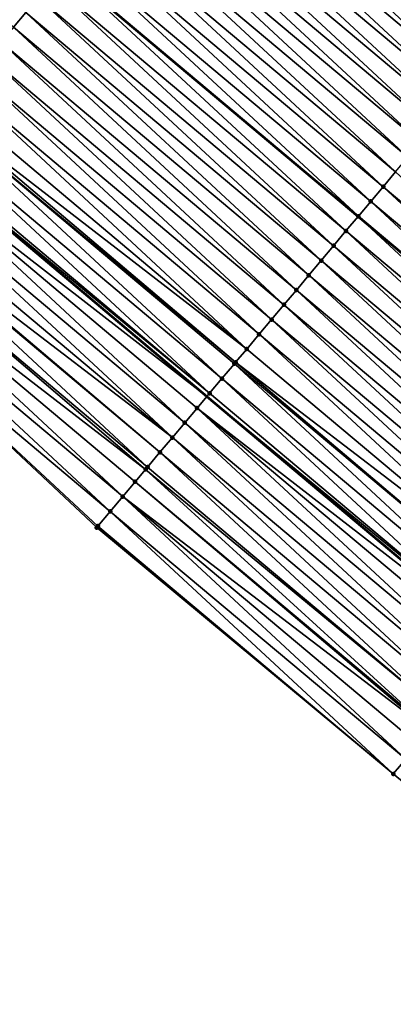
# Model space of a CAD drawing. Header units: feet. Extents: x 2017353 to 2024169, y 808050 to 818690.
# Tile 144 of 256: x 2018108 to 2018128, y 817945 to 817997. Entities that reach past the tile are written whole.
import ezdxf

# ---------------------------------------------------------------- set-up
doc = ezdxf.new("R2010")
doc.units = ezdxf.units.FT
doc.header["$MEASUREMENT"] = 0
for name, color, linetype, lineweight in [('EP_Travel Lane', 172, 'Continuous', 53), ('SB-Road Shots', 141, 'Continuous', 100), ('SB-Road X-Section', 40, 'Continuous', 13), ('STRIPING', 60, 'Continuous', 53)]:
    doc.layers.add(name, color=color, linetype=linetype, lineweight=lineweight)
doc.layers.add('I-77-MM15-17_SB-Surface-BORDER', color=7, linetype='Continuous')
doc.layers.add('I-77-MM15-17_SB-Surface-TIN', color=7, linetype='Continuous')

msp = doc.modelspace()

# ---------------------------------------------------------------- linework, layer by layer
at = {"layer": 'EP_Travel Lane'}
msp.add_polyline3d([(2018041.524072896, 818041.3556089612, 271.0125532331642), (2018056.825192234, 818028.4776737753, 270.8231265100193), (2018072.126455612, 818015.5996173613, 270.6583579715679), (2018087.427726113, 818002.7215549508, 270.4948171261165), (2018102.729067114, 817989.843433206, 270.3433342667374), (2018118.038776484, 817976.9568241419, 270.1925232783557), (2018133.338704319, 817964.0772157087, 270.0234909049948), (2018148.6387414, 817951.1975153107, 269.8713032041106), (2018163.938619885, 817938.3179484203, 269.6946454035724), (2018179.238393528, 817925.4384697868, 269.5018210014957), (2018194.53818175, 817912.5589788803, 269.3112454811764), (2018209.837923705, 817899.6795269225, 269.1135293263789), (2018225.13787068, 817886.7999023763, 268.9474481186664)], dxfattribs=at)
at = {"layer": 'I-77-MM15-17_SB-Surface-BORDER', "color": 3, "linetype": 'Continuous', "lineweight": -3}
msp.add_polyline3d([(2018220.243043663, 817880.9720468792, 268.7800545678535), (2018206.198594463, 817895.34662863, 268.9782584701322), (2018189.633601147, 817906.7200283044, 269.1042343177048), (2018174.617642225, 817919.9372636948, 269.3187057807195), (2018158.407874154, 817931.7333809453, 269.4734421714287), (2018143.185856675, 817944.705312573, 269.6783968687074), (2018127.700000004, 817957.3639972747, 269.8072379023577), (2018112.318654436, 817970.1468707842, 269.9581315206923), (2018097.700681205, 817983.8711733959, 270.1497432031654), (2018082.399438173, 817996.7492125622, 270.3180127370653), (2018067.098109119, 818009.6273241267, 270.4715359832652), (2018052.689475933, 818023.5656781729, 270.6611741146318)], dxfattribs=at)
at = {"layer": 'I-77-MM15-17_SB-Surface-TIN', "color": 128, "linetype": 'Continuous', "lineweight": -3}
for points in [[(2018108.005528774, 817996.1108679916, 270.5015100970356), (2018108.64957406, 817996.8758553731, 270.5221795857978), (2018093.34827024, 818009.7539457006, 270.6800331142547)], [(2018132.963915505, 817994.7274977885, 270.6592264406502), (2018118.303282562, 818008.3424481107, 270.8267845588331), (2018117.666224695, 818007.5856647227, 270.8143988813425)], [(2018118.310222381, 818008.3506921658, 270.8269194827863), (2018118.303282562, 818008.3424481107, 270.8267845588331), (2018133.600061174, 817995.4850118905, 270.6726810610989)], [(2018132.963915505, 817994.7274977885, 270.6592264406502), (2018133.600061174, 817995.4850118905, 270.6726810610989), (2018118.303282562, 818008.3424481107, 270.8267845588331)], [(2018133.612219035, 817995.4994907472, 270.6728296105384), (2018118.437699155, 818008.5021497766, 270.8274175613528), (2018118.310222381, 818008.3506921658, 270.8269194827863)], [(2018133.607009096, 817995.4932853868, 270.6728280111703), (2018118.310222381, 818008.3506921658, 270.8269194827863), (2018133.600061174, 817995.4850118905, 270.6726810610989)], [(2018133.607009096, 817995.4932853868, 270.6728280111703), (2018133.612219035, 817995.4994907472, 270.6728296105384), (2018118.310222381, 818008.3506921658, 270.8269194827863)], [(2018133.612219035, 817995.4994907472, 270.6728296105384), (2018134.249989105, 817996.2591683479, 270.6689279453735), (2018118.437699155, 818008.5021497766, 270.8274175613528)], [(2018132.320757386, 817993.9617643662, 270.6356821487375), (2018117.666224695, 818007.5856647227, 270.8143988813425), (2018117.02217561, 818006.8206805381, 270.793079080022)], [(2018132.320757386, 817993.9617643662, 270.6356821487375), (2018132.963915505, 817994.7274977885, 270.6592264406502), (2018117.666224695, 818007.5856647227, 270.8143988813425)], [(2018131.677609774, 817993.1960221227, 270.6137567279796), (2018117.02217561, 818006.8206805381, 270.793079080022), (2018116.378109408, 818006.0557107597, 270.7688289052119)], [(2018131.677609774, 817993.1960221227, 270.6137567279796), (2018132.320757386, 817993.9617643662, 270.6356821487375), (2018117.02217561, 818006.8206805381, 270.793079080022)], [(2018131.034474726, 817992.4302693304, 270.5937673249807), (2018116.378109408, 818006.0557107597, 270.7688289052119), (2018115.734055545, 818005.2907305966, 270.7466911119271)], [(2018131.034474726, 817992.4302693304, 270.5937673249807), (2018131.677609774, 817993.1960221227, 270.6137567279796), (2018116.378109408, 818006.0557107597, 270.7688289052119)], [(2018130.391347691, 817991.6645098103, 270.5750126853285), (2018115.734055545, 818005.2907305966, 270.7466911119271), (2018115.090016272, 818004.5257381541, 270.7270510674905)], [(2018130.391347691, 817991.6645098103, 270.5750126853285), (2018131.034474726, 817992.4302693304, 270.5937673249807), (2018115.734055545, 818005.2907305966, 270.7466911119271)], [(2018129.74824839, 817990.8987270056, 270.5605313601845), (2018115.090016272, 818004.5257381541, 270.7270510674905), (2018114.445983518, 818003.7607402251, 270.7085269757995)], [(2018129.74824839, 817990.8987270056, 270.5605313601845), (2018130.391347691, 817991.6645098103, 270.5750126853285), (2018115.090016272, 818004.5257381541, 270.7270510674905)], [(2018129.105127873, 817990.1329620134, 270.5427809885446), (2018114.445983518, 818003.7607402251, 270.7085269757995), (2018113.801948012, 818002.9957446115, 270.6895319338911)], [(2018129.105127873, 817990.1329620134, 270.5427809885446), (2018129.74824839, 817990.8987270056, 270.5605313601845), (2018114.445983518, 818003.7607402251, 270.7085269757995)], [(2018128.461998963, 817989.3672040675, 270.5237373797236), (2018113.801948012, 818002.9957446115, 270.6895319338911), (2018113.157918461, 818002.2307439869, 270.6715561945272)], [(2018128.461998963, 817989.3672040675, 270.5237373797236), (2018129.105127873, 817990.1329620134, 270.5427809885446), (2018113.801948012, 818002.9957446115, 270.6895319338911)], [(2018127.818846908, 817988.6014655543, 270.5011273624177), (2018113.157918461, 818002.2307439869, 270.6715561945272), (2018112.513868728, 818001.4657603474, 270.6501254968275)], [(2018127.818846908, 817988.6014655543, 270.5011273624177), (2018128.461998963, 817989.3672040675, 270.5237373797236), (2018113.157918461, 818002.2307439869, 270.6715561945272)], [(2018127.175690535, 817987.8357306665, 270.477852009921), (2018112.513868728, 818001.4657603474, 270.6501254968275), (2018111.869805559, 818000.7007880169, 270.6263944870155)], [(2018127.175690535, 817987.8357306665, 270.477852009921), (2018127.818846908, 817988.6014655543, 270.5011273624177), (2018112.513868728, 818001.4657603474, 270.6501254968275)], [(2018126.532524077, 817987.0700042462, 270.4530226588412), (2018111.869805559, 818000.7007880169, 270.6263944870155), (2018111.225759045, 817999.9358016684, 270.60551484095)], [(2018126.532524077, 817987.0700042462, 270.4530226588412), (2018127.175690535, 817987.8357306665, 270.477852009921), (2018111.869805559, 818000.7007880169, 270.6263944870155)], [(2018125.889340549, 817986.304292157, 270.4255631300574), (2018111.225759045, 817999.9358016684, 270.60551484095), (2018110.581745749, 817999.1707873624, 270.5903220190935)], [(2018125.889340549, 817986.304292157, 270.4255631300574), (2018126.532524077, 817987.0700042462, 270.4530226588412), (2018111.225759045, 817999.9358016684, 270.60551484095)], [(2018125.246213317, 817985.5385328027, 270.4067780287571), (2018110.573743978, 817999.1612827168, 270.5900871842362), (2018109.937710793, 817998.4057912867, 270.5714209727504)], [(2018110.581745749, 817999.1707873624, 270.5903220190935), (2018110.573743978, 817999.1612827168, 270.5900871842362), (2018125.881351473, 817986.2947797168, 270.4253297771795)], [(2018125.246213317, 817985.5385328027, 270.4067780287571), (2018125.881351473, 817986.2947797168, 270.4253297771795), (2018110.573743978, 817999.1612827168, 270.5900871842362)], [(2018125.889340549, 817986.304292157, 270.4255631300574), (2018110.581745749, 817999.1707873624, 270.5903220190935), (2018125.881351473, 817986.2947797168, 270.4253297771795)], [(2018124.603072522, 817984.7727848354, 270.3859031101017), (2018109.937710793, 817998.4057912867, 270.5714209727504), (2018109.293642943, 817997.6408228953, 270.5468886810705)], [(2018124.603072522, 817984.7727848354, 270.3859031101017), (2018125.246213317, 817985.5385328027, 270.4067780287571), (2018109.937710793, 817998.4057912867, 270.5714209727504)], [(2018123.959933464, 817984.0070354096, 270.365295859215), (2018109.293642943, 817997.6408228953, 270.5468886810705), (2018108.64957406, 817996.8758553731, 270.5221795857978)], [(2018123.959933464, 817984.0070354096, 270.365295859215), (2018124.603072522, 817984.7727848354, 270.3859031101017), (2018109.293642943, 817997.6408228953, 270.5468886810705)], [(2018123.316803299, 817983.241278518, 270.3460587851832), (2018108.64957406, 817996.8758553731, 270.5221795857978), (2018108.005528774, 817996.1108679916, 270.5015100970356)], [(2018123.316803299, 817983.241278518, 270.3460587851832), (2018123.959933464, 817984.0070354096, 270.365295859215), (2018108.64957406, 817996.8758553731, 270.5221795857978)], [(2018122.673684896, 817982.4755117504, 270.3286342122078), (2018108.005528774, 817996.1108679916, 270.5015100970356), (2018107.361500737, 817995.3458660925, 270.4837935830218)], [(2018122.673684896, 817982.4755117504, 270.3286342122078), (2018123.316803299, 817983.241278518, 270.3460587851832), (2018108.005528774, 817996.1108679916, 270.5015100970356)], [(2018122.030572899, 817981.7097396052, 270.3121965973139), (2018107.361500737, 817995.3458660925, 270.4837935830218), (2018106.71747802, 817994.5808597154, 270.4669879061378)], [(2018122.030572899, 817981.7097396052, 270.3121965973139), (2018122.673684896, 817982.4755117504, 270.3286342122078), (2018107.361500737, 817995.3458660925, 270.4837935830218)], [(2018121.38744986, 817980.9439767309, 270.2940575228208), (2018106.71747802, 817994.5808597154, 270.4669879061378), (2018106.073449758, 817993.8158580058, 270.4492328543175)], [(2018121.38744986, 817980.9439767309, 270.2940575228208), (2018122.030572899, 817981.7097396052, 270.3121965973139), (2018106.71747802, 817994.5808597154, 270.4669879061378)], [(2018120.744329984, 817980.1782112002, 270.276405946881), (2018106.073449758, 817993.8158580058, 270.4492328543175), (2018105.429419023, 817993.0508583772, 270.4310545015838)], [(2018120.744329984, 817980.1782112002, 270.276405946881), (2018121.38744986, 817980.9439767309, 270.2940575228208), (2018106.073449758, 817993.8158580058, 270.4492328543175)], [(2018120.101218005, 817979.4124390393, 270.2599712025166), (2018105.429419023, 817993.0508583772, 270.4310545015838), (2018104.785390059, 817992.2858572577, 270.413179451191)], [(2018120.101218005, 817979.4124390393, 270.2599712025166), (2018120.744329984, 817980.1782112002, 270.276405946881), (2018105.429419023, 817993.0508583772, 270.4310545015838)], [(2018120.101218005, 817979.4124390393, 270.2599712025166), (2018104.785390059, 817992.2858572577, 270.413179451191), (2018104.246582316, 817991.645858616, 270.3968018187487)], [(2018118.814946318, 817977.8809347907, 270.219747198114), (2018104.141350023, 817991.5208654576, 270.3934086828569), (2018103.497295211, 817990.7558860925, 270.3711085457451)], [(2018119.524372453, 817978.7255912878, 270.2437846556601), (2018104.246582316, 817991.645858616, 270.3968018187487), (2018104.141350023, 817991.5208654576, 270.3934086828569)], [(2018118.814946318, 817977.8809347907, 270.219747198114), (2018119.458093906, 817978.6466770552, 270.2416687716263), (2018104.141350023, 817991.5208654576, 270.3934086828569)], [(2018119.458093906, 817978.6466770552, 270.2416687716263), (2018119.524372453, 817978.7255912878, 270.2437846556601), (2018104.141350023, 817991.5208654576, 270.3934086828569)], [(2018119.524372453, 817978.7255912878, 270.2437846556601), (2018120.101218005, 817979.4124390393, 270.2599712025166), (2018104.246582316, 817991.645858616, 270.3968018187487)], [(2018118.171795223, 817977.1151954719, 270.1972850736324), (2018103.497295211, 817990.7558860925, 270.3711085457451), (2018102.853233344, 817989.9909126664, 270.3476003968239)], [(2018118.171795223, 817977.1151954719, 270.1972850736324), (2018118.814946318, 817977.8809347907, 270.219747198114), (2018103.497295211, 817990.7558860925, 270.3711085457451)], [(2018118.171795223, 817977.1151954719, 270.1972850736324), (2018102.853233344, 817989.9909126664, 270.3476003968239), (2018102.729067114, 817989.843433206, 270.3433342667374)], [(2018102.209179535, 817989.2259324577, 270.3254718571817), (2018118.038776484, 817976.9568241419, 270.1925232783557), (2018102.729067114, 817989.843433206, 270.3433342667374)], [(2018118.171795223, 817977.1151954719, 270.1972850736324), (2018102.729067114, 817989.843433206, 270.3433342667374), (2018118.038776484, 817976.9568241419, 270.1925232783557)], [(2018116.885482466, 817975.5837257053, 270.1507326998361), (2018102.209179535, 817989.2259324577, 270.3254718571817), (2018101.565134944, 817988.4609444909, 270.3049213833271)], [(2018117.528640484, 817976.3494592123, 270.1742614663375), (2018118.038776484, 817976.9568241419, 270.1925232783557), (2018102.209179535, 817989.2259324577, 270.3254718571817)], [(2018116.885482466, 817975.5837257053, 270.1507326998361), (2018117.528640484, 817976.3494592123, 270.1742614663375), (2018102.209179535, 817989.2259324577, 270.3254718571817)], [(2018116.242319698, 817974.8179961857, 270.1264720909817), (2018101.565134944, 817988.4609444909, 270.3049213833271), (2018100.921083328, 817987.6959624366, 270.2831682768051)], [(2018116.242319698, 817974.8179961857, 270.1264720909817), (2018116.885482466, 817975.5837257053, 270.1507326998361), (2018101.565134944, 817988.4609444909, 270.3049213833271)], [(2018142.492370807, 817974.976089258, 270.3077648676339), (2018127.818846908, 817988.6014655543, 270.5011273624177), (2018127.175690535, 817987.8357306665, 270.477852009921)], [(2018116.242319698, 817974.8179961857, 270.1264720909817), (2018100.921083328, 817987.6959624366, 270.2831682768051), (2018100.337596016, 817987.0029463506, 270.2609474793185)], [(2018141.849215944, 817974.2103531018, 270.2847230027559), (2018127.175690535, 817987.8357306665, 270.477852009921), (2018126.532524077, 817987.0700042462, 270.4530226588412)], [(2018141.849215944, 817974.2103531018, 270.2847230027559), (2018142.492370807, 817974.976089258, 270.3077648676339), (2018127.175690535, 817987.8357306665, 270.477852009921)], [(2018114.955975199, 817973.2865530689, 270.0750287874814), (2018100.277014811, 817986.9309946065, 270.258521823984), (2018099.632935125, 817986.1660361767, 270.2319632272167)], [(2018115.599149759, 817974.0522726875, 270.1011064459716), (2018100.337596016, 817987.0029463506, 270.2609474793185), (2018100.277014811, 817986.9309946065, 270.258521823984)], [(2018114.955975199, 817973.2865530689, 270.0750287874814), (2018115.599149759, 817974.0522726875, 270.1011064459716), (2018100.277014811, 817986.9309946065, 270.258521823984)], [(2018115.599149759, 817974.0522726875, 270.1011064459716), (2018116.242319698, 817974.8179961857, 270.1264720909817), (2018100.337596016, 817987.0029463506, 270.2609474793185)], [(2018141.206069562, 817973.4446098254, 270.2629878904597), (2018126.532524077, 817987.0700042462, 270.4530226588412), (2018125.889340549, 817986.304292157, 270.4255631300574)], [(2018141.206069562, 817973.4446098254, 270.2629878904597), (2018141.849215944, 817974.2103531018, 270.2847230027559), (2018126.532524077, 817987.0700042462, 270.4530226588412)], [(2018114.851600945, 817973.1622939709, 270.0706643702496), (2018099.632935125, 817986.1660361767, 270.2319632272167), (2018098.988849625, 817985.4010826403, 270.2044093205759)], [(2018114.851600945, 817973.1622939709, 270.0706643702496), (2018114.955975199, 817973.2865530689, 270.0750287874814), (2018099.632935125, 817986.1660361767, 270.2319632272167)], [(2018140.562918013, 817972.6788708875, 270.2404565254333), (2018125.881351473, 817986.2947797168, 270.4253297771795), (2018125.246213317, 817985.5385328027, 270.4067780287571)], [(2018125.889340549, 817986.304292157, 270.4255631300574), (2018125.881351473, 817986.2947797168, 270.4253297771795), (2018141.198080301, 817973.4350977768, 270.2627080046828)], [(2018140.562918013, 817972.6788708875, 270.2404565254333), (2018141.198080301, 817973.4350977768, 270.2627080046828), (2018125.881351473, 817986.2947797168, 270.4253297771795)], [(2018141.206069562, 817973.4446098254, 270.2629878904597), (2018125.889340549, 817986.304292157, 270.4255631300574), (2018141.198080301, 817973.4350977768, 270.2627080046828)], [(2018113.669589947, 817971.7551441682, 270.0173058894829), (2018098.988849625, 817985.4010826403, 270.2044093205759), (2018098.344763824, 817984.6361293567, 270.1768039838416)], [(2018113.669589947, 817971.7551441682, 270.0173058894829), (2018114.312789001, 817972.5208432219, 270.0471577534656), (2018098.988849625, 817985.4010826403, 270.2044093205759)], [(2018114.312789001, 817972.5208432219, 270.0471577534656), (2018114.851600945, 817973.1622939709, 270.0706643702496), (2018098.988849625, 817985.4010826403, 270.2044093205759)], [(2018139.919760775, 817971.9131367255, 270.2170486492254), (2018125.246213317, 817985.5385328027, 270.4067780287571), (2018124.603072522, 817984.7727848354, 270.3859031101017)], [(2018139.919760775, 817971.9131367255, 270.2170486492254), (2018140.562918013, 817972.6788708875, 270.2404565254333), (2018125.246213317, 817985.5385328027, 270.4067780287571)], [(2018113.026395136, 817970.9894415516, 269.9881078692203), (2018098.344763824, 817984.6361293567, 270.1768039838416), (2018097.700681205, 817983.8711733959, 270.1497432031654)], [(2018113.026395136, 817970.9894415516, 269.9881078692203), (2018113.669589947, 817971.7551441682, 270.0173058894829), (2018098.344763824, 817984.6361293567, 270.1768039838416)], [(2018139.276614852, 817971.1473930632, 270.1953843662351), (2018124.603072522, 817984.7727848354, 270.3859031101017), (2018123.959933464, 817984.0070354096, 270.365295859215)], [(2018139.276614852, 817971.1473930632, 270.1953843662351), (2018139.919760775, 817971.9131367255, 270.2170486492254), (2018124.603072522, 817984.7727848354, 270.3859031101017)], [(2018112.318654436, 817970.1468707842, 269.9581315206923), (2018112.383212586, 817970.2237286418, 269.9607989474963), (2018097.700681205, 817983.8711733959, 270.1497432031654)], [(2018112.383212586, 817970.2237286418, 269.9607989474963), (2018113.026395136, 817970.9894415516, 269.9881078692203), (2018097.700681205, 817983.8711733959, 270.1497432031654)], [(2018138.633478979, 817970.3816409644, 270.1752683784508), (2018123.959933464, 817984.0070354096, 270.365295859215), (2018123.316803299, 817983.241278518, 270.3460587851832)], [(2018138.633478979, 817970.3816409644, 270.1752683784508), (2018139.276614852, 817971.1473930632, 270.1953843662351), (2018123.959933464, 817984.0070354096, 270.365295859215)], [(2018137.990355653, 817969.6158783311, 270.1570858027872), (2018123.316803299, 817983.241278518, 270.3460587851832), (2018122.673684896, 817982.4755117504, 270.3286342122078)], [(2018137.990355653, 817969.6158783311, 270.1570858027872), (2018138.633478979, 817970.3816409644, 270.1752683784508), (2018123.316803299, 817983.241278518, 270.3460587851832)], [(2018137.347236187, 817968.8501124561, 270.1394981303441), (2018122.673684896, 817982.4755117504, 270.3286342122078), (2018122.030572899, 817981.7097396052, 270.3121965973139)], [(2018137.347236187, 817968.8501124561, 270.1394981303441), (2018137.990355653, 817969.6158783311, 270.1570858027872), (2018122.673684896, 817982.4755117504, 270.3286342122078)], [(2018136.704113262, 817968.0843494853, 270.1213774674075), (2018122.030572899, 817981.7097396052, 270.3121965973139), (2018121.38744986, 817980.9439767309, 270.2940575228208)], [(2018136.704113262, 817968.0843494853, 270.1213774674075), (2018137.347236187, 817968.8501124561, 270.1394981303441), (2018122.030572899, 817981.7097396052, 270.3121965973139)], [(2018136.060986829, 817967.3185894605, 270.10271612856), (2018121.38744986, 817980.9439767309, 270.2940575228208), (2018120.744329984, 817980.1782112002, 270.276405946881)], [(2018136.060986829, 817967.3185894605, 270.10271612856), (2018136.704113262, 817968.0843494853, 270.1213774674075), (2018121.38744986, 817980.9439767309, 270.2940575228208)], [(2018135.417879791, 817966.5528131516, 270.0870433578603), (2018120.744329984, 817980.1782112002, 270.276405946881), (2018120.101218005, 817979.4124390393, 270.2599712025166)], [(2018136.060986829, 817967.3185894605, 270.10271612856), (2018120.744329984, 817980.1782112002, 270.276405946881), (2018135.417879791, 817966.5528131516, 270.0870433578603)], [(2018135.417879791, 817966.5528131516, 270.0870433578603), (2018120.101218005, 817979.4124390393, 270.2599712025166), (2018119.524372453, 817978.7255912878, 270.2437846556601)], [(2018134.131624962, 817965.021294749, 270.0494183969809), (2018119.458093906, 817978.6466770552, 270.2416687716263), (2018118.814946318, 817977.8809347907, 270.219747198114)], [(2018134.774761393, 817965.7870463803, 270.0696201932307), (2018119.524372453, 817978.7255912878, 270.2437846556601), (2018119.458093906, 817978.6466770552, 270.2416687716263)], [(2018134.131624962, 817965.021294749, 270.0494183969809), (2018134.774761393, 817965.7870463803, 270.0696201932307), (2018119.458093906, 817978.6466770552, 270.2416687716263)], [(2018134.774761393, 817965.7870463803, 270.0696201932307), (2018135.417879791, 817966.5528131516, 270.0870433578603), (2018119.524372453, 817978.7255912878, 270.2437846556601)], [(2018133.488485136, 817964.2555459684, 270.0286934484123), (2018118.814946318, 817977.8809347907, 270.219747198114), (2018118.171795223, 817977.1151954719, 270.1972850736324)], [(2018133.488485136, 817964.2555459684, 270.0286934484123), (2018134.131624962, 817965.021294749, 270.0494183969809), (2018118.814946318, 817977.8809347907, 270.219747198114)], [(2018133.488485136, 817964.2555459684, 270.0286934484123), (2018118.171795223, 817977.1151954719, 270.1972850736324), (2018118.038776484, 817976.9568241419, 270.1925232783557)], [(2018117.528640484, 817976.3494592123, 270.1742614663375), (2018133.338704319, 817964.0772157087, 270.0234909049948), (2018118.038776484, 817976.9568241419, 270.1925232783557)], [(2018133.488485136, 817964.2555459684, 270.0286934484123), (2018118.038776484, 817976.9568241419, 270.1925232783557), (2018133.338704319, 817964.0772157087, 270.0234909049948)], [(2018132.202196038, 817962.7240563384, 269.9857879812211), (2018117.528640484, 817976.3494592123, 270.1742614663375), (2018116.885482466, 817975.5837257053, 270.1507326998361)], [(2018132.845334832, 817963.4898059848, 270.0063540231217), (2018133.338704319, 817964.0772157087, 270.0234909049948), (2018117.528640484, 817976.3494592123, 270.1742614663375)], [(2018132.202196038, 817962.7240563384, 269.9857879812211), (2018132.845334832, 817963.4898059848, 270.0063540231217), (2018117.528640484, 817976.3494592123, 270.1742614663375)], [(2018131.559054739, 817961.9583087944, 269.964836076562), (2018116.885482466, 817975.5837257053, 270.1507326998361), (2018116.242319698, 817974.8179961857, 270.1264720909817)], [(2018131.559054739, 817961.9583087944, 269.964836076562), (2018132.202196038, 817962.7240563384, 269.9857879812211), (2018116.885482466, 817975.5837257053, 270.1507326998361)], [(2018130.915892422, 817961.1925788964, 269.9406456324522), (2018116.242319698, 817974.8179961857, 270.1264720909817), (2018115.599149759, 817974.0522726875, 270.1011064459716)], [(2018130.915892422, 817961.1925788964, 269.9406456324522), (2018131.559054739, 817961.9583087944, 269.964836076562), (2018116.242319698, 817974.8179961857, 270.1264720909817)], [(2018130.272718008, 817960.4268591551, 269.9145912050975), (2018115.599149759, 817974.0522726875, 270.1011064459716), (2018114.955975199, 817973.2865530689, 270.0750287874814)], [(2018130.272718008, 817960.4268591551, 269.9145912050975), (2018130.915892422, 817961.1925788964, 269.9406456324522), (2018115.599149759, 817974.0522726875, 270.1011064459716)], [(2018129.62953975, 817959.6611426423, 269.887944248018), (2018114.851600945, 817973.1622939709, 270.0706643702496), (2018114.312789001, 817972.5208432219, 270.0471577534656)], [(2018130.272718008, 817960.4268591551, 269.9145912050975), (2018114.955975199, 817973.2865530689, 270.0750287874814), (2018114.851600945, 817973.1622939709, 270.0706643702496)], [(2018129.62953975, 817959.6611426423, 269.887944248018), (2018130.272718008, 817960.4268591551, 269.9145912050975), (2018114.851600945, 817973.1622939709, 270.0706643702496)], [(2018129.577017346, 817959.5986142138, 269.8857274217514), (2018114.312789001, 817972.5208432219, 270.0471577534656), (2018113.669589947, 817971.7551441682, 270.0173058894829)], [(2018129.577017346, 817959.5986142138, 269.8857274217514), (2018129.62953975, 817959.6611426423, 269.887944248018), (2018114.312789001, 817972.5208432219, 270.0471577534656)], [(2018128.343173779, 817958.1297175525, 269.8331938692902), (2018113.669589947, 817971.7551441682, 270.0173058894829), (2018113.026395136, 817970.9894415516, 269.9881078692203)], [(2018128.343173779, 817958.1297175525, 269.8331938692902), (2018128.986357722, 817958.8954292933, 269.8607166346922), (2018113.669589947, 817971.7551441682, 270.0173058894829)], [(2018128.986357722, 817958.8954292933, 269.8607166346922), (2018129.577017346, 817959.5986142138, 269.8857274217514), (2018113.669589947, 817971.7551441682, 270.0173058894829)], [(2018127.700000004, 817957.3639972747, 269.8072379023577), (2018113.026395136, 817970.9894415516, 269.9881078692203), (2018112.383212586, 817970.2237286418, 269.9607989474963)], [(2018127.700000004, 817957.3639972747, 269.8072379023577), (2018128.343173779, 817958.1297175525, 269.8331938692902), (2018113.026395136, 817970.9894415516, 269.9881078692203)], [(2018127.700000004, 817957.3639972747, 269.8072379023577), (2018112.383212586, 817970.2237286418, 269.9607989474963), (2018112.318654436, 817970.1468707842, 269.9581315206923)], [(2018143.185856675, 817944.705312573, 269.6783968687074), (2018128.343173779, 817958.1297175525, 269.8331938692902), (2018127.700000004, 817957.3639972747, 269.8072379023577)]]:
    msp.add_3dface(points, dxfattribs=at)
at = {"layer": 'SB-Road Shots', "lineweight": 100}
for p in [(2018127.175690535, 817987.8357306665, 270.477852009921), (2018126.532524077, 817987.0700042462, 270.4530226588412), (2018125.889340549, 817986.304292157, 270.4255631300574), (2018125.246213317, 817985.5385328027, 270.4067780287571), (2018124.603072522, 817984.7727848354, 270.3859031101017), (2018123.959933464, 817984.0070354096, 270.365295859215), (2018123.316803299, 817983.241278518, 270.3460587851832), (2018122.673684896, 817982.4755117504, 270.3286342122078), (2018122.030572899, 817981.7097396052, 270.3121965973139), (2018121.38744986, 817980.9439767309, 270.2940575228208), (2018120.744329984, 817980.1782112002, 270.276405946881), (2018120.101218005, 817979.4124390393, 270.2599712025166), (2018119.458093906, 817978.6466770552, 270.2416687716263), (2018119.524372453, 817978.7255912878, 270.2437846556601), (2018118.814946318, 817977.8809347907, 270.219747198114), (2018118.171795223, 817977.1151954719, 270.1972850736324), (2018117.528640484, 817976.3494592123, 270.1742614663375), (2018116.885482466, 817975.5837257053, 270.1507326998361), (2018116.242319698, 817974.8179961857, 270.1264720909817), (2018115.599149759, 817974.0522726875, 270.1011064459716), (2018114.851600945, 817973.1622939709, 270.0706643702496), (2018114.955975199, 817973.2865530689, 270.0750287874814), (2018114.312789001, 817972.5208432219, 270.0471577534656), (2018113.669589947, 817971.7551441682, 270.0173058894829), (2018113.026395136, 817970.9894415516, 269.9881078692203), (2018112.318654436, 817970.1468707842, 269.9581315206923), (2018112.383212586, 817970.2237286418, 269.9607989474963), (2018127.700000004, 817957.3639972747, 269.8072379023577)]:
    msp.add_point(p, dxfattribs=at)
at = {"layer": 'SB-Road X-Section', "extrusion": (-0.7650666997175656, 0.6439057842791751, 0.007634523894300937), "elevation": -1017272.739007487, "flags": 128}
msp.add_lwpolyline([(-1925365.31217128, 8037.454689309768), (-1925365.114207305, 8037.454191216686), (-1925364.114207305, 8037.441670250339), (-1925363.114207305, 8037.42034982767), (-1925362.114207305, 8037.396098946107), (-1925361.114207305, 8037.373960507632), (-1925360.114207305, 8037.354319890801), (-1925359.114207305, 8037.335795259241), (-1925358.114207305, 8037.316799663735), (-1925357.114207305, 8037.298823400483), (-1925356.114207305, 8037.277392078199), (-1925355.114207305, 8037.253660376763), (-1925354.114207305, 8037.232780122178), (-1925353.114207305, 8037.217586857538), (-1925352.114207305, 8037.198685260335), (-1925351.114207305, 8037.174152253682), (-1925350.114207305, 8037.149442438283), (-1925349.114207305, 8037.128772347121), (-1925348.114207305, 8037.111055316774), (-1925347.114207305, 8037.094249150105), (-1925346.114207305, 8037.076493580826), (-1925345.114207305, 8037.058314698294), (-1925344.114207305, 8037.040439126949), (-1925343.277599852, 8037.024061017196), (-1925343.114207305, 8037.020667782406), (-1925342.114207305, 8036.998366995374), (-1925341.114207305, 8036.974858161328), (-1925340.114207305, 8036.952728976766), (-1925339.114207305, 8036.932177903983), (-1925338.114207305, 8036.910424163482), (-1925337.208266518, 8036.888202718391), (-1925337.114207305, 8036.885776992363), (-1925336.114207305, 8036.859217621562), (-1925335.114207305, 8036.83166291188), (-1925334.114207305, 8036.804056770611), (-1925333.114207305, 8036.776995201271)], dxfattribs=at)
at = {"layer": 'SB-Road X-Section', "extrusion": (-0.7658342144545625, 0.6429822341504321, 0.008473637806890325), "elevation": -1019596.902207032, "flags": 128}
msp.add_lwpolyline([(-1924143.071858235, 8910.683696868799), (-1924142.079960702, 8910.687598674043), (-1924142.071858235, 8910.687597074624), (-1924141.071858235, 8910.673995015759), (-1924140.071858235, 8910.650449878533), (-1924139.071858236, 8910.628523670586), (-1924138.071858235, 8910.6085335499), (-1924137.071858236, 8910.589778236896), (-1924136.071858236, 8910.57529639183), (-1924135.071858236, 8910.557545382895), (-1924134.071858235, 8910.538501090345), (-1924133.071858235, 8910.515890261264), (-1924132.071858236, 8910.49261407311), (-1924131.071858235, 8910.467783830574), (-1924130.071858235, 8910.44032331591), (-1924129.071858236, 8910.421537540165), (-1924128.071858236, 8910.400661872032), (-1924127.071858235, 8910.380053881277), (-1924126.071858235, 8910.360816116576), (-1924125.071858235, 8910.343390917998), (-1924124.071858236, 8910.326952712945), (-1924123.071858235, 8910.3088129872), (-1924122.071858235, 8910.291160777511), (-1924121.071858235, 8910.274725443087), (-1924120.174913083, 8910.258538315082), (-1924120.071858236, 8910.25642235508), (-1924119.071858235, 8910.234499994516), (-1924118.071858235, 8910.21203706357), (-1924117.071858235, 8910.189012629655), (-1924116.071858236, 8910.165483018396), (-1924115.071858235, 8910.141221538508), (-1924114.071858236, 8910.11585498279), (-1924113.071858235, 8910.089776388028), (-1924112.90957975, 8910.0854118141), (-1924112.071858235, 8910.061904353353), (-1924111.071858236, 8910.032051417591), (-1924110.071858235, 8910.002852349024), (-1924109.071858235, 8909.975542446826), (-1924108.971484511, 8909.972874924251)], dxfattribs=at)
at = {"layer": 'STRIPING'}
msp.add_polyline3d([(2018049.368624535, 818050.6735638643, 271.2378635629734), (2018064.669794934, 818037.7955857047, 271.0571800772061), (2018079.971038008, 818024.9175463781, 270.8889386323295), (2018095.272391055, 818012.0394144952, 270.7395223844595), (2018110.573743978, 817999.1612827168, 270.5900871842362), (2018125.881351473, 817986.2947797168, 270.4253297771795), (2018141.198080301, 817973.4350977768, 270.2627080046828), (2018156.514695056, 817960.5755116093, 270.0825107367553), (2018171.831355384, 817947.7158871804, 269.9093366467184), (2018187.147975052, 817934.8562968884, 269.7298963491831), (2018202.46458734, 817921.9967127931, 269.549318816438), (2018217.781178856, 817909.1371461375, 269.3655413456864)], dxfattribs=at)

doc.saveas('drawing.dxf')
